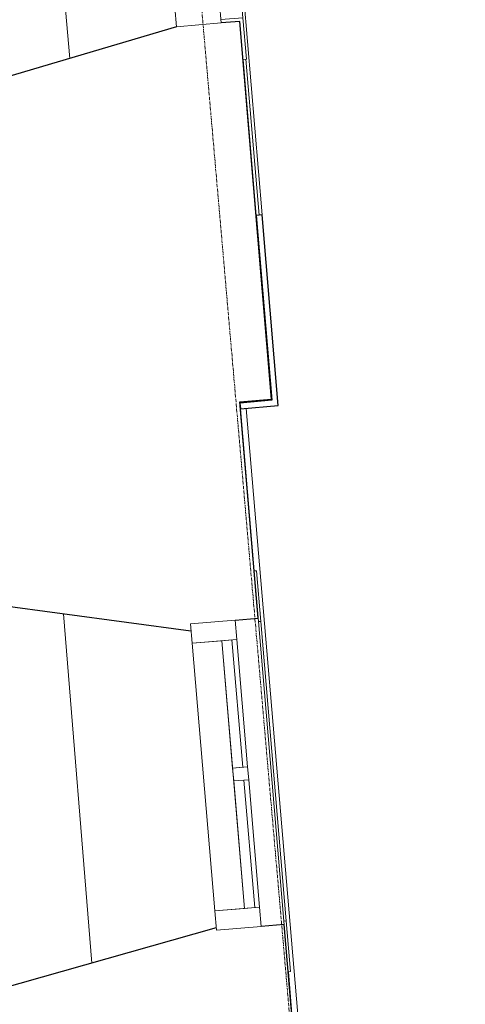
# Model space of a CAD drawing. Header units: millimetres. Extents: x 853417 to 929373, y -433185 to -369260.
# Tile 73 of 157: x 922369 to 924297, y -405582 to -401323. Entities that reach past the tile are written whole.
import ezdxf

# ---------------------------------------------------------------- set-up
doc = ezdxf.new("R2010")
doc.units = ezdxf.units.MM
doc.linetypes.add('Grid Line', pattern=[22.225, 12.7, -3.175, 3.175, -3.175])
for name, color, linetype, lineweight in [('KOKO-FLOR', 7, 'Continuous', 9), ('KOKO-GENM', 7, 'Continuous', 9), ('KOKO-GLAZ', 7, 'Continuous', 9), ('KOKO-GRID', 7, 'Continuous', 9), ('KOKO-WALL', 7, 'Continuous', 9), ('KOKO_WALL', 7, 'Continuous', 9), ('KOKO_WINDOWS', 7, 'Continuous', 9)]:
    doc.layers.add(name, color=color, linetype=linetype, lineweight=lineweight)

# ---------------------------------------------------------------- blocks, each defined once
blk = doc.blocks.new('Ol_olev välissein 21 - fassaadi ehiselemendid-2096201-1 korrus_SA_kunstihanke plaan')
at = {"layer": 'KOKO-WALL', "lineweight": 25}
for p, q in [((432053.1, 910253.8), (431226.5, 910210.2)), ((431227.8, 910185.3), (432029.5, 910227.5)), ((432029.5, 910227.5), (432037.1, 910088.8)), ((432062.1, 910090.1), (432053.1, 910253.8)), ((431226.5, 910210.2), (431227.8, 910185.3)), ((432037.1, 910088.8), (432062.1, 910090.1))]:
    blk.add_line(p, q, dxfattribs=at)
at = {"layer": 'KOKO_WALL'}
for p, q in [((440945.9, 910589.3), (432060.7, 910115.1)), ((434502, 910220.3), (435277.1, 910261.7)), ((431226.5, 910210.2), (429849.5, 910137.6)), ((431227.2, 910197.4), (430551.2, 910161.7)), ((430551.8, 910149.6), (431227.8, 910185.3)), ((432062.1, 910090.1), (432764.5, 910127.6))]:
    blk.add_line(p, q, dxfattribs=at)
blk = doc.blocks.new('Ol_olev välissein 5 - VS-02-2537239-1 korrus_SA_kunstihanke plaan')
at = {"layer": 'KOKO-WALL', "lineweight": 25}
for p, q in [((435481.9, 910272), (434297.4, 910208.8)), ((432024.4, 910226.6), (430387.1, 910140.3)), ((432032, 910087.9), (432024.4, 910226.6)), ((434297.4, 910208.8), (434302.7, 910108.9)), ((430387.1, 910140.3), (430391.3, 910060.4)), ((432969.3, 910137.9), (432032, 910087.9)), ((432974.6, 910038), (432969.3, 910137.9)), ((434303.1, 909914.7), (434549, 908927.3)), ((430401.5, 909866.7), (430650.9, 908916.9)), ((432847.7, 908843.3), (433014.9, 909845.9))]:
    blk.add_line(p, q, dxfattribs=at)
at = {"layer": 'KOKO_WALL'}
for p, q in [((430523.8, 909400.8), (429059, 909313.2)), ((434438.1, 909372.3), (432923.5, 909297.6))]:
    blk.add_line(p, q, dxfattribs=at)
blk = doc.blocks.new('Välisaken puit 5x4 - A-22b_olol-6591721-1 korrus_SA_kunstihanke plaan')
at = {"layer": 'KOKO_WINDOWS'}
for p, q in [((-581, 639.9), (-665, 639.9)), ((-665, 639.9), (-665, 445.9)), ((-581, 445.9), (-581, 639.9)), ((-581, 639.9), (-28, 639.9)), ((-28, 639.9), (-581, 639.9)), ((-581, 639.9), (-28, 639.9)), ((28, 639.9), (-28, 639.9)), ((-28, 639.9), (-28, 574.9)), ((28, 574.9), (28, 639.9)), ((28, 639.9), (581, 639.9)), ((581, 639.9), (28, 639.9)), ((28, 639.9), (581, 639.9)), ((665, 639.9), (581, 639.9)), ((581, 639.9), (581, 445.9)), ((665, 445.9), (665, 639.9)), ((-28, 618.9), (-581, 618.9)), ((-581, 618.9), (-581, 574.9)), ((-28, 574.9), (-28, 618.9)), ((581, 618.9), (28, 618.9)), ((28, 618.9), (28, 574.9)), ((581, 574.9), (581, 618.9)), ((-581, 574.9), (-28, 574.9)), ((581, 574.9), (-581, 574.9)), ((-581, 574.9), (-581, 445.9)), ((-28, 574.9), (28, 574.9)), ((28, 574.9), (581, 574.9)), ((581, 445.9), (581, 574.9)), ((-665, 445.9), (-581, 445.9)), ((-581, 445.9), (581, 445.9)), ((581, 445.9), (665, 445.9))]:
    blk.add_line(p, q, dxfattribs=at)
blk = doc.blocks.new('Välisaken puit 5x4 kaarega - A-23c__proj-6406128-1 korrus_SA_kunstihanke plaan')
at = {"layer": 'KOKO-GLAZ'}
for p, q in [((-650, 728.164075), (-830, 728.164075)), ((-830, 728.164075), (-830, 713.164075)), ((-650, 633.164075), (-650, 728.164075)), ((830, 728.164075), (650, 728.164075)), ((650, 728.164075), (650, 633.164075)), ((830, 713.164075), (830, 728.164075)), ((-28, 568.164075), (-28, 439.164075)), ((28, 439.164075), (28, 568.164075)), ((-28, 439.164075), (28, 439.164075))]:
    blk.add_line(p, q, dxfattribs=at)
at = {"layer": 'KOKO_WINDOWS'}
for p, q in [((-650, 728.164075), (-128, 728.164075)), ((-128, 753.164075), (128, 753.164075)), ((-128, 753.164075), (-128, 728.164075)), ((128, 728.164075), (-128, 728.164075)), ((128, 728.164075), (128, 753.164075)), ((128, 728.164075), (650, 728.164075)), ((-581, 633.164075), (-665, 633.164075)), ((-665, 633.164075), (-665, 439.164075)), ((-581, 439.164075), (-581, 633.164075)), ((-581, 633.164075), (-28, 633.164075)), ((-28, 633.164075), (-581, 633.164075)), ((-581, 633.164075), (-28, 633.164075)), ((-28, 612.164075), (-581, 612.164075)), ((-581, 612.164075), (-581, 568.164075)), ((28, 633.164075), (-28, 633.164075)), ((-28, 633.164075), (-28, 568.164075)), ((-28, 568.164075), (-28, 612.164075)), ((28, 568.164075), (28, 633.164075)), ((28, 633.164075), (581, 633.164075)), ((581, 633.164075), (28, 633.164075)), ((28, 633.164075), (581, 633.164075)), ((581, 612.164075), (28, 612.164075)), ((28, 612.164075), (28, 568.164075)), ((665, 633.164075), (581, 633.164075)), ((581, 633.164075), (581, 439.164075)), ((581, 568.164075), (581, 612.164075)), ((665, 439.164075), (665, 633.164075)), ((-581, 568.164075), (-28, 568.164075)), ((-28, 568.164075), (28, 568.164075)), ((28, 568.164075), (581, 568.164075)), ((-665, 439.164075), (-581, 439.164075)), ((-28, 439.164075), (-581, 439.164075)), ((581, 439.164075), (28, 439.164075)), ((581, 439.164075), (665, 439.164075))]:
    blk.add_line(p, q, dxfattribs=at)
blk = doc.blocks.new('Krohviriba_1 - 1300x1845mm-6213205-1 korrus_SA_kunstihanke plaan')
at = {"layer": 'KOKO-GENM'}
for p, q in [((-525, 484.3), (-745, 484.3)), ((-745, 484.3), (-745, 474.3)), ((-745, 474.3), (-525, 474.3)), ((-525, 474.3), (-525, 484.3)), ((-525, 484.3), (775, 484.3)), ((775, 474.3), (-525, 474.3)), ((995, 484.3), (775, 484.3)), ((775, 484.3), (775, 474.3)), ((775, 474.3), (995, 474.3)), ((995, 474.3), (995, 484.3))]:
    blk.add_line(p, q, dxfattribs=at)

msp = doc.modelspace()

# ---------------------------------------------------------------- linework, layer by layer
at = {"layer": 'KOKO-FLOR'}
msp.add_line((923457.5, -402964.1), (923457.9, -402969.2), dxfattribs=at)
at = {"layer": 'KOKO-GRID', "linetype": 'Grid Line'}
msp.add_line((924297.4, -414334.3), (920480.6, -370632.6), dxfattribs=at)

# ---------------------------------------------------------------- block references
at = {"layer": 'KOKO-GENM', "rotation": 274.8714086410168}
msp.add_blockref('Krohviriba_1 - 1300x1845mm-6213205-1 korrus_SA_kunstihanke plaan', (922974.2, -404489.4), dxfattribs=at)
at = {"layer": 'KOKO_WALL', "rotation": 271.815909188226}
for name in ['Ol_olev välissein 21 - fassaadi ehiselemendid-2096201-1 korrus_SA_kunstihanke plaan', 'Ol_olev välissein 5 - VS-02-2537239-1 korrus_SA_kunstihanke plaan']:
    msp.add_blockref(name, (0, 0), dxfattribs=at)
at = {"layer": 'KOKO_WINDOWS'}
for name, p, rotation in [('Välisaken puit 5x4 kaarega - A-23c__proj-6406128-1 korrus_SA_kunstihanke plaan', (922554.7, -400727.6), 274.8353677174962), ('Välisaken puit 5x4 - A-22b_olol-6591721-1 korrus_SA_kunstihanke plaan', (922720.2, -404636.5), 274.8714086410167)]:
    msp.add_blockref(name, p, dxfattribs=dict(at, rotation=rotation))

doc.saveas('drawing.dxf')
